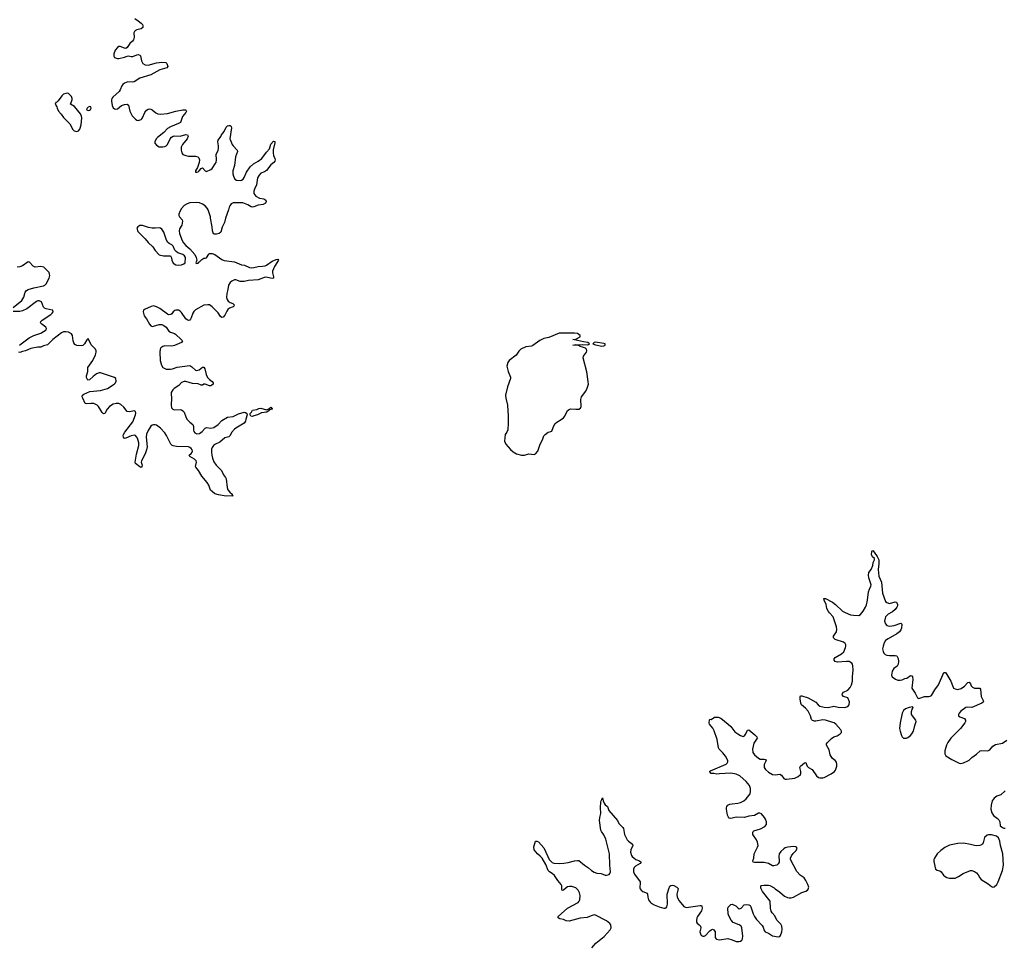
# Model space of a CAD drawing. Header units: inches. Extents: x 1449224 to 1618377, y 389895 to 532950.
# Tile 41 of 105: x 1550948 to 1565075, y 419206 to 432460. Entities that reach past the tile are written whole.
import ezdxf

# ---------------------------------------------------------------- set-up
doc = ezdxf.new("R2010")
doc.units = ezdxf.units.IN
doc.header["$MEASUREMENT"] = 0
for name, color, linetype in [('B5451', 7, 'Continuous'), ('B5452', 7, 'Continuous'), ('B5453', 7, 'Continuous'), ('B5461', 7, 'Continuous'), ('B5462', 7, 'Continuous')]:
    doc.layers.add(name, color=color, linetype=linetype)

msp = doc.modelspace()

# ---------------------------------------------------------------- linework, layer by layer
at = {"layer": 'B5451', "color": 6, "elevation": 600}
for points in [[(1559157, 419143), (1559216, 419210), (1559334, 419306), (1559420, 419400), (1559434, 419430), (1559430, 419470), (1559415, 419490), (1559370, 419530), (1559210, 419610), (1559190, 419614), (1559150, 419602), (1559090, 419575), (1558990, 419566), (1558830, 419523), (1558790, 419530), (1558750, 419546), (1558697, 419557), (1558675, 419570), (1558674, 419590), (1558809, 419711), (1558961, 419790), (1558976, 419810), (1558983, 419830), (1558988, 419890), (1558982, 419930), (1558960, 419970), (1558930, 420000), (1558929, 420000)], [(1558790, 420000), (1558750, 419968), (1558730, 419963), (1558725, 419985), (1558725, 420000)], [(1559848, 420000), (1559850, 419990), (1559864, 419970), (1559890, 419950), (1559950, 419924), (1559958, 419910), (1559960, 419870), (1559971, 419830), (1559984, 419810), (1560000, 419793)]]:
    msp.add_lwpolyline(points, dxfattribs=at)
at = {"layer": 'B5452', "color": 6, "elevation": 600}
for points in [[(1554310, 430000), (1554308, 429992), (1554310, 429964), (1554335, 429930), (1554390, 429900), (1554451, 429890), (1554479, 429870), (1554487, 429850), (1554473, 429827), (1554442, 429810), (1554370, 429801), (1554310, 429776), (1554290, 429771), (1554270, 429776), (1554223, 429803), (1554150, 429832), (1554030, 429834), (1554010, 429830), (1553984, 429816), (1553961, 429790), (1553953, 429770), (1553945, 429730), (1553902, 429610), (1553889, 429551), (1553855, 429485), (1553836, 429410), (1553810, 429392), (1553770, 429381), (1553743, 429383), (1553730, 429389), (1553722, 429402), (1553715, 429430), (1553712, 429490), (1553686, 429610), (1553685, 429630), (1553651, 429731), (1553637, 429757), (1553610, 429788), (1553570, 429812), (1553530, 429831), (1553490, 429838), (1553390, 429830), (1553350, 429818), (1553310, 429792), (1553269, 429750), (1553244, 429710), (1553233, 429670), (1553233, 429650), (1553240, 429630), (1553279, 429590), (1553286, 429570), (1553273, 429510), (1553243, 429457), (1553235, 429430), (1553242, 429390), (1553279, 429290), (1553297, 429257), (1553330, 429219), (1553391, 429170), (1553461, 429090), (1553481, 429050), (1553492, 429010), (1553474, 428970), (1553482, 428962), (1553510, 428967), (1553518, 428982), (1553530, 428986), (1553562, 429018), (1553590, 429036), (1553610, 429036), (1553630, 429045), (1553663, 429097), (1553670, 429103), (1553690, 429107), (1553710, 429105), (1553750, 429090), (1553850, 429020), (1553884, 429004), (1554030, 428986), (1554130, 428943), (1554176, 428936), (1554244, 428904), (1554270, 428898), (1554310, 428902), (1554370, 428919), (1554430, 428922), (1554470, 428930), (1554490, 428939), (1554570, 428993), (1554630, 429019), (1554650, 429022), (1554662, 429010), (1554603, 428917), (1554576, 428850), (1554576, 428830), (1554591, 428770), (1554592, 428750), (1554573, 428747), (1554502, 428762), (1554470, 428764), (1554370, 428729), (1554230, 428716), (1554170, 428703), (1554110, 428705), (1554050, 428727), (1554030, 428727), (1553990, 428710), (1553969, 428690), (1553946, 428650), (1553937, 428590), (1553918, 428530), (1553915, 428475), (1553924, 428444), (1553941, 428421), (1553970, 428403), (1554007, 428390), (1554027, 428370), (1554021, 428350), (1554010, 428339), (1553960, 428320), (1553937, 428303), (1553920, 428280), (1553890, 428219), (1553870, 428193), (1553850, 428186), (1553830, 428201), (1553796, 428256), (1553710, 428338), (1553670, 428367), (1553650, 428370), (1553590, 428366), (1553470, 428299), (1553446, 428274), (1553432, 428250), (1553410, 428182), (1553399, 428161), (1553390, 428149), (1553370, 428144), (1553350, 428152), (1553330, 428170), (1553270, 428259), (1553250, 428278), (1553229, 428290), (1553190, 428292), (1553174, 428286), (1553152, 428270), (1553130, 428241), (1553116, 428230), (1553090, 428227), (1553070, 428235), (1552958, 428318), (1552910, 428341), (1552868, 428352), (1552835, 428345), (1552740, 428300), (1552725, 428290), (1552719, 428270), (1552736, 428210), (1552768, 428168), (1552810, 428090), (1552830, 428066), (1552850, 428060), (1552870, 428063), (1552950, 428088), (1552990, 428084), (1553014, 428074), (1553049, 428049), (1553090, 427990), (1553110, 427976), (1553170, 427958), (1553182, 427950), (1553267, 427870), (1553283, 427850), (1553271, 427830), (1553170, 427787), (1553130, 427777), (1553030, 427778), (1553001, 427770), (1552975, 427750), (1552965, 427730), (1552960, 427690), (1552966, 427570), (1552982, 427502), (1553003, 427470), (1553019, 427459), (1553050, 427447), (1553110, 427444), (1553142, 427450), (1553210, 427476), (1553390, 427496), (1553420, 427480), (1553469, 427429), (1553490, 427425), (1553522, 427438), (1553570, 427476), (1553590, 427476), (1553607, 427450), (1553623, 427370), (1553644, 427324), (1553670, 427296), (1553710, 427270), (1553726, 427250), (1553722, 427230), (1553705, 427215), (1553690, 427205), (1553670, 427205), (1553610, 427231), (1553590, 427230), (1553570, 427218), (1553550, 427215), (1553510, 427233), (1553430, 427239), (1553330, 427268), (1553306, 427270), (1553270, 427252), (1553230, 427210), (1553164, 427170), (1553146, 427150), (1553123, 427110), (1553121, 427090), (1553128, 427030), (1553122, 426930), (1553128, 426890), (1553147, 426870), (1553164, 426864), (1553250, 426866), (1553270, 426861), (1553290, 426849), (1553307, 426827), (1553330, 426760), (1553348, 426730), (1553390, 426685), (1553434, 426650), (1553444, 426624), (1553443, 426570), (1553447, 426550), (1553463, 426530), (1553490, 426516), (1553530, 426523), (1553568, 426550), (1553610, 426598), (1553630, 426610), (1553690, 426598), (1553733, 426607), (1553795, 426650), (1553850, 426709), (1553930, 426756), (1554010, 426767), (1554090, 426804), (1554170, 426827), (1554190, 426825), (1554207, 426810), (1554213, 426790), (1554192, 426730), (1554190, 426699), (1554170, 426671), (1554050, 426598), (1554030, 426582), (1553985, 426535), (1553967, 426493), (1553950, 426476), (1553890, 426459), (1553820, 426400), (1553759, 426370), (1553730, 426350), (1553710, 426323), (1553702, 426298), (1553700, 426250), (1553705, 426210), (1553714, 426170), (1553736, 426116), (1553767, 426070), (1553844, 425990), (1553874, 425930), (1553902, 425890), (1553910, 425870), (1553926, 425746), (1553936, 425716), (1553961, 425681), (1553998, 425650), (1553998, 425638), (1554012, 425630), (1553910, 425623), (1553801, 425641), (1553750, 425657), (1553710, 425688), (1553688, 425710), (1553662, 425782), (1553640, 425820), (1553562, 425910), (1553512, 425992), (1553477, 426037), (1553471, 426050), (1553485, 426110), (1553478, 426130), (1553455, 426155), (1553391, 426190), (1553384, 426204), (1553381, 426210), (1553410, 426235), (1553424, 426256), (1553427, 426270), (1553422, 426290), (1553410, 426309), (1553390, 426323), (1553369, 426329), (1553197, 426337), (1553150, 426344), (1553134, 426350), (1553117, 426370), (1553055, 426495), (1553031, 426530), (1552970, 426599), (1552910, 426642), (1552890, 426648), (1552870, 426646), (1552850, 426641), (1552830, 426626), (1552790, 426565), (1552767, 426513), (1552761, 426470), (1552777, 426330), (1552769, 426290), (1552750, 426230), (1552694, 426130), (1552692, 426110), (1552705, 426070), (1552703, 426050), (1552690, 426034), (1552670, 426042), (1552612, 426090), (1552606, 426110), (1552625, 426225), (1552658, 426350), (1552658, 426390), (1552637, 426457), (1552612, 426492), (1552590, 426497), (1552550, 426490), (1552470, 426454), (1552452, 426452), (1552436, 426470), (1552435, 426490), (1552437, 426510), (1552457, 426543), (1552571, 426690), (1552612, 426790), (1552616, 426816), (1552610, 426838), (1552590, 426849), (1552530, 426835), (1552490, 426839), (1552442, 426902), (1552399, 426939), (1552372, 426952), (1552331, 426951), (1552290, 426943), (1552235, 426910), (1552201, 426870), (1552170, 426809), (1552150, 426806), (1552130, 426822), (1552080, 426910), (1552060, 426930), (1552010, 426952), (1551970, 426953), (1551906, 426946), (1551890, 426955), (1551852, 427030), (1551846, 427050), (1551848, 427070), (1551870, 427086), (1551955, 427125), (1552110, 427141), (1552210, 427169), (1552303, 427230), (1552322, 427250), (1552333, 427273), (1552330, 427310), (1552307, 427327), (1552110, 427392), (1552090, 427392), (1552050, 427376), (1552002, 427338), (1551950, 427290), (1551928, 427288), (1551908, 427328), (1551906, 427350), (1551925, 427410), (1551928, 427470), (1551999, 427570), (1552037, 427650), (1552045, 427690), (1552044, 427710), (1552036, 427730), (1551976, 427796), (1551930, 427886), (1551910, 427868), (1551876, 427810), (1551853, 427787), (1551830, 427781), (1551767, 427787), (1551741, 427801), (1551724, 427824), (1551716, 427850), (1551706, 427930), (1551693, 427953), (1551650, 427976), (1551610, 427983), (1551578, 427982), (1551550, 427968), (1551425, 427870), (1551385, 427835), (1551346, 427794), (1551290, 427779), (1551250, 427762), (1551210, 427759), (1551110, 427740), (1551030, 427707), (1550990, 427700), (1550950, 427683), (1550935, 427690)], [(1550857, 428330), (1550978, 428430), (1551010, 428478), (1551027, 428550), (1551044, 428576), (1551070, 428590), (1551150, 428613), (1551290, 428641), (1551310, 428649), (1551330, 428669), (1551373, 428750), (1551380, 428790), (1551378, 428810), (1551370, 428832), (1551296, 428910), (1551250, 428918), (1551168, 428908), (1551142, 428922), (1551090, 428981), (1551070, 428985), (1550988, 428930), (1550950, 428914), (1550911, 428911)], [(1550946, 427790), (1550969, 427810), (1551085, 427895), (1551153, 427930), (1551250, 427961), (1551330, 428010), (1551334, 428030), (1551330, 428038), (1551322, 428050), (1551264, 428090), (1551250, 428106), (1551247, 428110), (1551252, 428130), (1551270, 428150), (1551393, 428230), (1551416, 428250), (1551429, 428270), (1551422, 428290), (1551414, 428294), (1551330, 428309), (1551303, 428323), (1551290, 428337), (1551260, 428410), (1551230, 428427), (1551210, 428424), (1551190, 428414), (1551050, 428310), (1550990, 428282), (1550950, 428275), (1550853, 428273)], [(1558725, 420000), (1558725, 420030), (1558719, 420050), (1558670, 420110), (1558621, 420181), (1558590, 420210), (1558551, 420231), (1558531, 420251), (1558498, 420338), (1558446, 420426), (1558418, 420458), (1558380, 420490), (1558330, 420550), (1558327, 420593), (1558350, 420674), (1558368, 420672), (1558390, 420661), (1558470, 420578), (1558524, 420450), (1558547, 420407), (1558586, 420366), (1558610, 420355), (1558690, 420350), (1558755, 420355), (1558816, 420364), (1558910, 420390), (1558950, 420397), (1558970, 420394), (1559050, 420330), (1559110, 420290), (1559153, 420250), (1559190, 420226), (1559230, 420213), (1559290, 420209), (1559350, 420185), (1559370, 420184), (1559404, 420196), (1559417, 420210), (1559424, 420230), (1559414, 420330), (1559409, 420490), (1559359, 420699), (1559330, 420761), (1559295, 420810), (1559286, 420830), (1559269, 420969), (1559273, 421010), (1559288, 421070), (1559283, 421157), (1559286, 421230), (1559290, 421252), (1559302, 421270), (1559310, 421294), (1559321, 421250), (1559336, 421216), (1559350, 421195), (1559383, 421170), (1559400, 421110), (1559525, 420970), (1559547, 420927), (1559601, 420870), (1559612, 420852), (1559628, 420768), (1559665, 420690), (1559684, 420670), (1559742, 420630), (1559747, 420610), (1559719, 420550), (1559712, 420512), (1559725, 420465), (1559736, 420450), (1559766, 420426), (1559790, 420410), (1559841, 420390), (1559864, 420370), (1559851, 420350), (1559786, 420314), (1559765, 420295), (1559755, 420270), (1559756, 420230), (1559770, 420198), (1559850, 420090), (1559853, 420070), (1559845, 420010), (1559848, 420000)], [(1558929, 420000), (1558870, 420022), (1558837, 420023), (1558810, 420016), (1558790, 420000)]]:
    msp.add_lwpolyline(points, dxfattribs=at)
at = {"layer": 'B5452', "color": 6}
for points, elevation in [([(1552670, 429506), (1552641, 429490), (1552631, 429470), (1552643, 429423), (1552750, 429314), (1552790, 429264), (1552859, 429199), (1552894, 429150), (1552948, 429088), (1553010, 429070), (1553111, 429071), (1553125, 429045), (1553131, 429009), (1553150, 428968), (1553190, 428943), (1553230, 428939), (1553270, 428944), (1553305, 428955), (1553322, 428970), (1553326, 429050), (1553313, 429070), (1553289, 429090), (1553216, 429116), (1553192, 429132), (1553175, 429155), (1553150, 429210), (1553130, 429230), (1553091, 429251), (1553070, 429270), (1553051, 429311), (1553016, 429410), (1552990, 429452), (1552970, 429468), (1552950, 429474), (1552890, 429467), (1552848, 429468), (1552797, 429477), (1552710, 429505)], 600), ([(1558910, 427963), (1558690, 427960), (1558538, 427902), (1558470, 427884), (1558410, 427856), (1558310, 427783), (1558290, 427775), (1558210, 427765), (1558138, 427730), (1558110, 427706), (1558072, 427648), (1557970, 427572), (1557950, 427541), (1557940, 427490), (1557945, 427450), (1557955, 427410), (1557989, 427330), (1557990, 427310), (1557947, 427190), (1557918, 427070), (1557921, 427030), (1557945, 426930), (1557958, 426770), (1557959, 426670), (1557950, 426573), (1557937, 426543), (1557915, 426510), (1557905, 426410), (1557925, 426370), (1557990, 426293), (1558030, 426257), (1558076, 426230), (1558150, 426210), (1558190, 426213), (1558251, 426231), (1558330, 426221), (1558350, 426231), (1558382, 426270), (1558418, 426370), (1558450, 426431), (1558470, 426491), (1558487, 426510), (1558530, 426539), (1558570, 426549), (1558582, 426558), (1558590, 426570), (1558610, 426631), (1558630, 426664), (1558655, 426685), (1558719, 426721), (1558750, 426748), (1558770, 426773), (1558810, 426850), (1558830, 426868), (1558850, 426875), (1558930, 426869), (1558970, 426870), (1558994, 426886), (1559005, 426910), (1558999, 427010), (1559008, 427050), (1559071, 427129), (1559092, 427172), (1559108, 427230), (1559106, 427270), (1559085, 427405), (1559031, 427610), (1559036, 427630), (1559080, 427690), (1559087, 427710), (1559079, 427730), (1559065, 427745), (1559023, 427763), (1558989, 427770), (1558980, 427780), (1558966, 427786), (1558886, 427790), (1558930, 427798), (1558990, 427796), (1559030, 427801), (1559090, 427796), (1559110, 427801), (1559122, 427810), (1559098, 427830), (1559037, 427837), (1558950, 427855), (1558908, 427868), (1558886, 427870), (1558926, 427874), (1558992, 427908), (1558992, 427930), (1558950, 427956)], 700), ([(1559210, 427831), (1559191, 427829), (1559172, 427810), (1559210, 427795), (1559303, 427777), (1559330, 427778), (1559348, 427790), (1559348, 427810), (1559330, 427816)], 700), ([(1554290, 426765), (1554264, 426770), (1554255, 426790), (1554257, 426810), (1554275, 426830), (1554290, 426859), (1554350, 426867), (1554379, 426881), (1554410, 426888), (1554490, 426862), (1554524, 426876), (1554550, 426902), (1554570, 426874), (1554570, 426870), (1554537, 426863), (1554527, 426853), (1554527, 426850), (1554495, 426830), (1554419, 426821), (1554359, 426790), (1554310, 426776)], 600)]:
    msp.add_lwpolyline(points, close=True, dxfattribs=dict(at, elevation=elevation))
at = {"layer": 'B5453', "color": 6, "elevation": 600}
msp.add_lwpolyline([(1552598, 432478), (1552650, 432445), (1552693, 432410), (1552710, 432390), (1552715, 432370), (1552713, 432350), (1552692, 432328), (1552630, 432316), (1552610, 432306), (1552595, 432290), (1552588, 432270), (1552589, 432210), (1552582, 432170), (1552567, 432150), (1552530, 432119), (1552490, 432059), (1552470, 432049), (1552450, 432052), (1552390, 432075), (1552370, 432075), (1552350, 432061), (1552319, 432021), (1552297, 431970), (1552297, 431937), (1552310, 431916), (1552350, 431902), (1552370, 431903), (1552450, 431922), (1552490, 431939), (1552510, 431940), (1552550, 431931), (1552570, 431930), (1552630, 431956), (1552650, 431959), (1552670, 431953), (1552680, 431940), (1552695, 431870), (1552714, 431834), (1552750, 431812), (1552792, 431808), (1552910, 431839), (1552990, 431850), (1553047, 431847), (1553061, 431830), (1553076, 431790), (1553058, 431770), (1552959, 431741), (1552830, 431670), (1552670, 431623), (1552590, 431570), (1552570, 431566), (1552502, 431570), (1552450, 431550), (1552429, 431530), (1552415, 431510), (1552390, 431453), (1552374, 431430), (1552284, 431350), (1552271, 431330), (1552266, 431310), (1552264, 431290), (1552273, 431230), (1552290, 431195), (1552310, 431182), (1552330, 431176), (1552350, 431180), (1552411, 431229), (1552450, 431245), (1552490, 431246), (1552510, 431234), (1552528, 431148), (1552561, 431081), (1552610, 431031), (1552630, 431018), (1552650, 431013), (1552690, 431028), (1552701, 431039), (1552710, 431051), (1552743, 431130), (1552770, 431164), (1552790, 431178), (1552810, 431181), (1552830, 431178), (1552850, 431166), (1552902, 431122), (1552930, 431110), (1552970, 431105), (1553070, 431113), (1553190, 431149), (1553290, 431168), (1553328, 431168), (1553339, 431159), (1553342, 431150), (1553330, 431130), (1553283, 431070), (1553254, 430986), (1553227, 430970), (1553110, 430923), (1553070, 430900), (1553018, 430842), (1552926, 430770), (1552908, 430750), (1552887, 430710), (1552889, 430689), (1552910, 430659), (1552950, 430638), (1553003, 430637), (1553030, 430642), (1553050, 430651), (1553067, 430670), (1553108, 430750), (1553127, 430773), (1553150, 430787), (1553170, 430792), (1553250, 430790), (1553330, 430813), (1553358, 430810), (1553367, 430790), (1553350, 430750), (1553284, 430670), (1553263, 430630), (1553263, 430590), (1553274, 430550), (1553290, 430527), (1553330, 430510), (1553370, 430504), (1553470, 430504), (1553503, 430490), (1553517, 430477), (1553528, 430450), (1553525, 430410), (1553500, 430340), (1553471, 430290), (1553473, 430273), (1553490, 430271), (1553510, 430279), (1553524, 430290), (1553550, 430326), (1553570, 430334), (1553610, 430290), (1553630, 430280), (1553690, 430309), (1553710, 430324), (1553755, 430390), (1553765, 430410), (1553772, 430450), (1553767, 430530), (1553795, 430585), (1553800, 430610), (1553801, 430650), (1553791, 430710), (1553798, 430730), (1553835, 430785), (1553846, 430810), (1553882, 430858), (1553910, 430916), (1553930, 430935), (1553950, 430943), (1553970, 430942), (1553984, 430930), (1553988, 430910), (1553961, 430750), (1553970, 430741), (1553996, 430670), (1554010, 430648), (1554068, 430590), (1554072, 430570), (1554045, 430490), (1554030, 430370), (1554004, 430290), (1554004, 430250), (1554014, 430214), (1554035, 430170), (1554057, 430157), (1554110, 430152), (1554130, 430156), (1554153, 430170), (1554170, 430196), (1554202, 430270), (1554257, 430350), (1554302, 430390), (1554372, 430428), (1554423, 430470), (1554490, 430559), (1554533, 430607), (1554550, 430675), (1554590, 430718), (1554610, 430714), (1554611, 430691), (1554586, 430594), (1554583, 430550), (1554588, 430510), (1554610, 430470), (1554616, 430450), (1554611, 430430), (1554595, 430410), (1554550, 430378), (1554490, 430298), (1554461, 430279), (1554410, 430256), (1554382, 430230), (1554362, 430190), (1554346, 430090), (1554318, 430030), (1554310, 430000)], dxfattribs=at)
for points in [[(1551630, 431406), (1551610, 431403), (1551579, 431390), (1551554, 431370), (1551502, 431298), (1551481, 431279), (1551465, 431270), (1551458, 431250), (1551479, 431210), (1551484, 431190), (1551507, 431150), (1551545, 431105), (1551578, 431058), (1551666, 430966), (1551710, 430886), (1551730, 430867), (1551750, 430859), (1551770, 430857), (1551790, 430865), (1551810, 430890), (1551830, 430950), (1551839, 431050), (1551835, 431075), (1551821, 431110), (1551736, 431216), (1551679, 431250), (1551700, 431310), (1551701, 431330), (1551690, 431358), (1551650, 431400)], [(1551953, 431213), (1551930, 431204), (1551916, 431190), (1551907, 431170), (1551910, 431165), (1551930, 431156), (1551950, 431163), (1551962, 431170), (1551974, 431190), (1551968, 431208)]]:
    msp.add_lwpolyline(points, close=True, dxfattribs=at)
at = {"layer": 'B5461', "color": 6, "elevation": 600}
for points in [[(1560000, 419793), (1560010, 419783), (1560050, 419759), (1560123, 419730), (1560190, 419711), (1560210, 419710), (1560223, 419717), (1560235, 419730), (1560243, 419770), (1560240, 419910), (1560267, 420000)], [(1560388, 420000), (1560394, 419994), (1560392, 419970), (1560377, 419910), (1560383, 419870), (1560410, 419814), (1560475, 419735), (1560510, 419718), (1560710, 419750), (1560730, 419747), (1560737, 419737), (1560739, 419710), (1560730, 419670), (1560673, 419590), (1560664, 419570), (1560658, 419530), (1560661, 419510), (1560670, 419494), (1560699, 419470), (1560715, 419450), (1560719, 419430), (1560709, 419369), (1560719, 419330), (1560730, 419316), (1560750, 419308), (1560770, 419309), (1560790, 419319), (1560850, 419386), (1560870, 419402), (1560890, 419409), (1560910, 419398), (1560925, 419370), (1560928, 419290), (1560935, 419275), (1560946, 419266), (1560990, 419258), (1561110, 419273), (1561170, 419257), (1561230, 419230), (1561270, 419233), (1561290, 419238), (1561310, 419251), (1561320, 419270), (1561324, 419310), (1561310, 419430), (1561298, 419450), (1561272, 419470), (1561187, 419507), (1561156, 419536), (1561122, 419602), (1561113, 419630), (1561110, 419710), (1561115, 419725), (1561150, 419761), (1561170, 419767), (1561225, 419745), (1561256, 419710), (1561270, 419701), (1561299, 419710), (1561343, 419757), (1561377, 419763), (1561410, 419759), (1561430, 419747), (1561440, 419730), (1561472, 419630), (1561493, 419590), (1561522, 419550), (1561602, 419462), (1561616, 419436), (1561630, 419390), (1561645, 419370), (1561690, 419352), (1561750, 419315), (1561830, 419299), (1561855, 419305), (1561864, 419316), (1561882, 419370), (1561890, 419410), (1561885, 419450), (1561870, 419479), (1561810, 419539), (1561782, 419602), (1561744, 419644), (1561728, 419668), (1561720, 419710), (1561716, 419810), (1561604, 419950), (1561585, 419990), (1561583, 420000)], [(1561773, 420000), (1561790, 419990), (1561850, 419946), (1561923, 419883), (1561965, 419865), (1561990, 419860), (1562019, 419861), (1562051, 419869), (1562170, 419936), (1562230, 419955), (1562250, 419970), (1562265, 419990), (1562267, 420000)]]:
    msp.add_lwpolyline(points, dxfattribs=at)
at = {"layer": 'B5462', "color": 6, "elevation": 600}
for points in [[(1562267, 420000), (1562269, 420010), (1562257, 420050), (1562230, 420110), (1562205, 420145), (1562146, 420186), (1562097, 420237), (1562007, 420410), (1562007, 420430), (1562020, 420460), (1562046, 420494), (1562090, 420536), (1562103, 420570), (1562089, 420589), (1562054, 420594), (1561970, 420588), (1561930, 420576), (1561910, 420563), (1561870, 420524), (1561846, 420490), (1561839, 420450), (1561845, 420390), (1561843, 420370), (1561830, 420347), (1561811, 420330), (1561790, 420322), (1561770, 420316), (1561750, 420317), (1561690, 420350), (1561630, 420366), (1561490, 420365), (1561473, 420373), (1561466, 420390), (1561481, 420430), (1561486, 420490), (1561536, 420584), (1561542, 420610), (1561536, 420656), (1561520, 420690), (1561468, 420770), (1561465, 420795), (1561472, 420810), (1561482, 420818), (1561577, 420850), (1561638, 420882), (1561662, 420910), (1561664, 420950), (1561650, 420986), (1561634, 421010), (1561590, 421065), (1561570, 421076), (1561550, 421072), (1561490, 421041), (1561409, 421029), (1561347, 421013), (1561230, 421016), (1561150, 420996), (1561130, 421003), (1561116, 421016), (1561105, 421045), (1561090, 421130), (1561088, 421152), (1561093, 421170), (1561109, 421190), (1561137, 421203), (1561170, 421210), (1561250, 421217), (1561290, 421225), (1561339, 421250), (1561370, 421281), (1561427, 421353), (1561435, 421385), (1561433, 421430), (1561418, 421470), (1561370, 421528), (1561279, 421610), (1561230, 421635), (1561150, 421648), (1560990, 421639), (1560950, 421633), (1560910, 421641), (1560870, 421641), (1560850, 421666), (1560850, 421676), (1560858, 421682), (1561084, 421776), (1561099, 421790), (1561110, 421810), (1561108, 421830), (1561074, 421894), (1561039, 421939), (1560985, 421990), (1560974, 422010), (1560957, 422130), (1560913, 422253), (1560892, 422292), (1560845, 422350), (1560841, 422370), (1560844, 422410), (1560850, 422422), (1560870, 422418), (1560918, 422450), (1560970, 422452), (1561010, 422435), (1561115, 422350), (1561150, 422317), (1561210, 422241), (1561250, 422210), (1561290, 422187), (1561330, 422175), (1561350, 422185), (1561367, 422210), (1561390, 422265), (1561410, 422271), (1561498, 422198), (1561524, 422170), (1561528, 422150), (1561484, 422076), (1561470, 422033), (1561461, 421990), (1561465, 421945), (1561490, 421910), (1561550, 421861), (1561571, 421851), (1561629, 421849), (1561650, 421843), (1561657, 421830), (1561632, 421770), (1561628, 421750), (1561632, 421730), (1561650, 421702), (1561690, 421664), (1561750, 421630), (1561790, 421626), (1561855, 421635), (1561879, 421619), (1561910, 421571), (1561930, 421563), (1561950, 421560), (1562070, 421575), (1562119, 421601), (1562149, 421630), (1562157, 421643), (1562157, 421670), (1562142, 421730), (1562149, 421750), (1562210, 421798), (1562230, 421802), (1562235, 421770), (1562247, 421747), (1562267, 421730), (1562319, 421699), (1562379, 421610), (1562410, 421587), (1562430, 421581), (1562470, 421579), (1562490, 421585), (1562590, 421639), (1562637, 421670), (1562652, 421690), (1562671, 421749), (1562673, 421770), (1562667, 421807), (1562650, 421830), (1562610, 421858), (1562589, 421889), (1562579, 421910), (1562562, 421982), (1562525, 422050), (1562525, 422070), (1562537, 422090), (1562594, 422146), (1562630, 422168), (1562675, 422185), (1562721, 422210), (1562738, 422230), (1562740, 422250), (1562732, 422270), (1562660, 422350), (1562632, 422370), (1562616, 422376), (1562510, 422409), (1562470, 422414), (1562370, 422395), (1562350, 422395), (1562323, 422403), (1562310, 422419), (1562295, 422470), (1562259, 422539), (1562222, 422582), (1562164, 422630), (1562155, 422650), (1562146, 422714), (1562147, 422750), (1562150, 422756), (1562170, 422760), (1562259, 422730), (1562370, 422666), (1562407, 422627), (1562430, 422610), (1562490, 422595), (1562550, 422591), (1562630, 422607), (1562690, 422593), (1562788, 422592), (1562830, 422604), (1562850, 422630), (1562854, 422670), (1562830, 422729), (1562770, 422747), (1562750, 422770), (1562754, 422790), (1562770, 422810), (1562830, 422839), (1562863, 422877), (1562885, 422915), (1562899, 422970), (1562898, 423030), (1562909, 423130), (1562904, 423190), (1562898, 423210), (1562887, 423227), (1562850, 423248), (1562810, 423251), (1562681, 423241), (1562649, 423250), (1562633, 423270), (1562635, 423290), (1562650, 423310), (1562740, 423360), (1562772, 423388), (1562799, 423450), (1562802, 423470), (1562800, 423490), (1562790, 423510), (1562767, 423527), (1562650, 423566), (1562623, 423590), (1562624, 423616), (1562670, 423678), (1562672, 423710), (1562666, 423750), (1562622, 423890), (1562566, 423950), (1562551, 423970), (1562531, 424010), (1562520, 424070), (1562492, 424130), (1562487, 424153), (1562490, 424156), (1562510, 424155), (1562610, 424102), (1562653, 424070), (1562752, 423972), (1562790, 423952), (1562870, 423921), (1562910, 423913), (1562988, 423912), (1563014, 423926), (1563049, 423971), (1563083, 424030), (1563097, 424063), (1563111, 424129), (1563128, 424250), (1563140, 424290), (1563161, 424330), (1563165, 424350), (1563132, 424452), (1563125, 424490), (1563133, 424527), (1563164, 424570), (1563189, 424630), (1563194, 424670), (1563213, 424710), (1563213, 424730), (1563186, 424750), (1563170, 424788), (1563174, 424826), (1563180, 424840), (1563190, 424841), (1563210, 424821), (1563250, 424759), (1563274, 424710), (1563274, 424650), (1563264, 424570), (1563273, 424473), (1563311, 424390), (1563326, 424230), (1563369, 424110), (1563390, 424095), (1563430, 424085), (1563510, 424108), (1563530, 424100), (1563544, 424070), (1563542, 424050), (1563535, 424030), (1563510, 423995), (1563470, 423964), (1563410, 423930), (1563373, 423890), (1563364, 423870), (1563358, 423830), (1563369, 423790), (1563390, 423769), (1563430, 423759), (1563495, 423765), (1563590, 423800), (1563605, 423785), (1563600, 423730), (1563590, 423703), (1563570, 423675), (1563535, 423645), (1563410, 423576), (1563373, 423550), (1563350, 423516), (1563335, 423470), (1563330, 423430), (1563335, 423395), (1563346, 423370), (1563367, 423350), (1563390, 423342), (1563430, 423336), (1563510, 423338), (1563531, 423330), (1563553, 423293), (1563558, 423250), (1563554, 423210), (1563536, 423184), (1563490, 423149), (1563466, 423110), (1563456, 423056), (1563465, 423030), (1563516, 422996), (1563550, 422984), (1563581, 422981), (1563610, 422988), (1563650, 423008), (1563675, 423010), (1563730, 423051), (1563750, 423045), (1563757, 423030), (1563762, 422990), (1563748, 422870), (1563798, 422798), (1563830, 422731), (1563850, 422719), (1563930, 422750), (1563993, 422747), (1564010, 422751), (1564030, 422763), (1564077, 422843), (1564130, 422917), (1564210, 423091), (1564230, 423091), (1564250, 423063), (1564310, 422970), (1564330, 422905), (1564348, 422870), (1564370, 422856), (1564410, 422850), (1564457, 422863), (1564504, 422896), (1564550, 422947), (1564570, 422955), (1564588, 422928), (1564601, 422901), (1564621, 422881), (1564650, 422870), (1564714, 422870), (1564726, 422866), (1564733, 422853), (1564742, 422750), (1564771, 422690), (1564776, 422670), (1564751, 422650), (1564610, 422589), (1564550, 422595), (1564525, 422590), (1564450, 422538), (1564427, 422510), (1564419, 422490), (1564418, 422470), (1564436, 422456), (1564506, 422430), (1564519, 422410), (1564519, 422390), (1564511, 422370), (1564447, 422290), (1564309, 422151), (1564263, 422090), (1564245, 422050), (1564223, 421970), (1564223, 421923), (1564237, 421897), (1564322, 421842), (1564429, 421789), (1564450, 421787), (1564490, 421797), (1564550, 421823), (1564570, 421836), (1564610, 421873), (1564678, 421922), (1564730, 421968), (1564753, 421973), (1564830, 421967), (1564850, 421971), (1564870, 421983), (1564910, 422035), (1564950, 422060), (1565050, 422080), (1565110, 422123)], [(1565090, 421395), (1565024, 421336), (1564970, 421318), (1564930, 421291), (1564901, 421250), (1564885, 421190), (1564882, 421130), (1564897, 421077), (1564921, 421041), (1564978, 420998), (1564997, 420977), (1565010, 420950), (1565014, 420894), (1565050, 420867), (1565070, 420857), (1565090, 420859)], [(1560267, 420000), (1560270, 420010), (1560276, 420024), (1560290, 420038), (1560310, 420040), (1560334, 420034), (1560379, 420010), (1560388, 420000)], [(1561583, 420000), (1561580, 420010), (1561584, 420030), (1561590, 420038), (1561630, 420043), (1561690, 420042), (1561710, 420035), (1561773, 420000)]]:
    msp.add_lwpolyline(points, dxfattribs=at)
for points in [[(1563758, 422598), (1563710, 422589), (1563658, 422570), (1563630, 422549), (1563611, 422510), (1563580, 422370), (1563572, 422290), (1563579, 422250), (1563599, 422190), (1563610, 422170), (1563630, 422151), (1563650, 422148), (1563670, 422151), (1563690, 422162), (1563730, 422190), (1563750, 422210), (1563774, 422250), (1563791, 422330), (1563810, 422390), (1563806, 422410), (1563746, 422490), (1563743, 422510), (1563746, 422534), (1563754, 422566), (1563766, 422590)], [(1564850, 420765), (1564830, 420760), (1564793, 420727), (1564770, 420650), (1564760, 420630), (1564750, 420618), (1564722, 420610), (1564674, 420606), (1564650, 420609), (1564590, 420626), (1564490, 420643), (1564410, 420640), (1564290, 420617), (1564220, 420580), (1564163, 420537), (1564112, 420490), (1564074, 420430), (1564065, 420410), (1564062, 420382), (1564088, 420268), (1564110, 420255), (1564150, 420245), (1564170, 420232), (1564205, 420185), (1564226, 420166), (1564250, 420153), (1564290, 420142), (1564370, 420143), (1564417, 420163), (1564487, 420210), (1564590, 420249), (1564610, 420250), (1564650, 420236), (1564677, 420217), (1564700, 420190), (1564724, 420144), (1564744, 420124), (1564842, 420062), (1564890, 420021), (1564910, 420014), (1564930, 420019), (1564968, 420052), (1564988, 420090), (1565050, 420251), (1565065, 420330), (1565053, 420490), (1565021, 420610), (1565011, 420671), (1564990, 420718), (1564963, 420743), (1564890, 420764)]]:
    msp.add_lwpolyline(points, close=True, dxfattribs=at)

doc.saveas('drawing.dxf')
